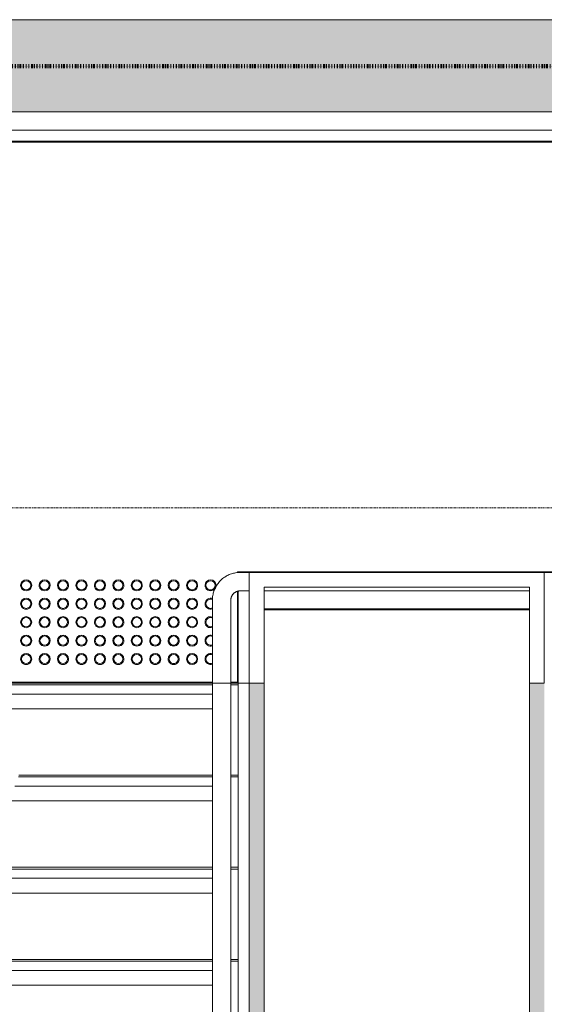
# Model space of a CAD drawing. Header units: millimetres. Extents: x -281 to 121694, y -16481 to 65128.
# Tile 85 of 256: x 19318 to 20740, y 27853 to 30525. Entities that reach past the tile are written whole.
import ezdxf

# ---------------------------------------------------------------- set-up
doc = ezdxf.new("R2010")
doc.units = ezdxf.units.MM
doc.linetypes.add('ARC FS 060 minutes', pattern=[7.2, 2.4, -1.6, 0, -1.6, 0, -1.6])
doc.linetypes.add('Grid Line', pattern=[12, 6, -2, 2, -2])
for name, color, linetype, lineweight in [('A--A2__Ruwbouw', 8, 'Continuous', 5), ('A--L$01A__Algemeen', 7, 'Continuous', 5), ('A--L$07A__Stramien', 1, 'Continuous', 5), ('A--L22__Binnenwanden', 2, 'Continuous', 5), ('A--L28__Hoofddraagconstructies', 3, 'Continuous', 5), ('A--L34__BalustradesLeuningen', 1, 'Continuous', 5), ('A--LD21__DetailPenFijnHidden', 1, 'Continuous', 5)]:
    doc.layers.add(name, color=color, linetype=linetype, lineweight=lineweight)

# ---------------------------------------------------------------- blocks, each defined once
blk = doc.blocks.new('TBR-B-BWK-C-BES-ARC-R25_rvt-1-L_80_ 13')
at = {"layer": 'A--A2__Ruwbouw'}
blk.add_hatch(color=21, dxfattribs=at).paths.add_polyline_path([(17860, 30275), (22240, 30275), (22240, 30525), (17860, 30525), (17860, 30281.5)])
at = {"layer": 'A--L22__Binnenwanden', "color": 241, "lineweight": 18}
for p, q in [((22240, 30525), (17860, 30525)), ((17860, 30275), (22240, 30275))]:
    blk.add_line(p, q, dxfattribs=at)
blk = doc.blocks.new('65_GM_LIB_fire separation vertical_gen_arc - 060 minutes-2361042-L_80_ 13')
at = {"layer": 'A--L$01A__Algemeen', "linetype": 'ARC FS 060 minutes', "lineweight": 100}
blk.add_line((0, 0), (4300, 0), dxfattribs=at)
blk = doc.blocks.new('TBR-B-INS-BR-ARC-R25_rvt-1-L_80_ 13')
at = {"layer": 'A--L$01A__Algemeen', "color": 130, "lineweight": 9, "rotation": 180}
blk.add_blockref('65_GM_LIB_fire separation vertical_gen_arc - 060 minutes-2361042-L_80_ 13', (22200, 30399.1), dxfattribs=at)
blk = doc.blocks.new('NLRS_24_10_SF_trappen kern_gen_cpz - NLRS_24_12_02_SF_trappen kern_gen_cpz-66734290-L_80_ 13')
at = {"layer": 'A--L$01A__Algemeen'}
for p, q in [((450, -2750), (450, -2975)), ((500, -2750), (450, -2750)), ((500, -2975), (500, -2750)), ((360, -3000), (-360, -3000)), ((425, -3000), (400, -3000)), ((400, -3050), (425, -3050))]:
    blk.add_line(p, q, dxfattribs=at)
at = {"layer": 'A--L$01A__Algemeen', "flags": 128}
for points in [[(450, -2975), (450, -2976), (449.9, -2977), (449.8, -2978), (449.7, -2979), (449.5, -2980), (449.3, -2980.9), (449, -2981.9), (448.7, -2982.9), (448.4, -2983.8), (448, -2984.7), (447.6, -2985.6), (447.2, -2986.5), (446.7, -2987.4), (446.2, -2988.3), (445.6, -2989.1), (445.1, -2989.9), (444.4, -2990.7), (443.8, -2991.5), (443.1, -2992.2), (442.4, -2992.9), (441.7, -2993.6), (440.9, -2994.3), (440.1, -2994.9), (439.3, -2995.5), (438.5, -2996), (437.7, -2996.6), (436.8, -2997), (435.9, -2997.5), (435, -2997.9), (434.1, -2998.3), (433.1, -2998.6), (432.2, -2999), (431.2, -2999.2), (430.2, -2999.4), (429.2, -2999.6), (428.3, -2999.8), (427.3, -2999.9), (426.3, -3000), (425.3, -3000), (425, -3000)], [(425, -3050), (428, -3049.9), (431, -3049.8), (434, -3049.5), (436.9, -3049), (439.9, -3048.5), (442.8, -3047.9), (445.7, -3047.1), (448.6, -3046.2), (451.4, -3045.2), (454.2, -3044.1), (456.9, -3042.9), (459.6, -3041.5), (462.3, -3040.1), (464.8, -3038.5), (467.3, -3036.9), (469.8, -3035.2), (472.2, -3033.3), (474.5, -3031.4), (476.7, -3029.4), (478.8, -3027.3), (480.8, -3025.1), (482.8, -3022.8), (484.7, -3020.4), (486.4, -3018), (488.1, -3015.5), (489.7, -3013), (491.1, -3010.3), (492.5, -3007.7), (493.8, -3005), (494.9, -3002.2), (495.9, -2999.4), (496.9, -2996.5), (497.7, -2993.6), (498.3, -2990.7), (498.9, -2987.7), (499.4, -2984.8), (499.7, -2981.8), (499.9, -2978.8), (500, -2975.8), (500, -2975)], [(425, -3050), (428, -3049.9), (431, -3049.8), (434, -3049.5), (436.9, -3049), (439.9, -3048.5), (442.8, -3047.9), (445.7, -3047.1), (448.6, -3046.2), (451.4, -3045.2), (454.2, -3044.1), (456.9, -3042.9), (459.6, -3041.5), (462.3, -3040.1), (464.8, -3038.5), (467.3, -3036.9), (469.8, -3035.2), (472.2, -3033.3), (474.5, -3031.4), (476.7, -3029.4), (478.8, -3027.3), (480.8, -3025.1), (482.8, -3022.8), (484.7, -3020.4), (486.4, -3018), (488.1, -3015.5), (489.7, -3013), (491.1, -3010.3), (492.5, -3007.7), (493.8, -3005), (494.9, -3002.2), (495.9, -2999.4), (496.9, -2996.5), (497.7, -2993.6), (498.3, -2990.7), (498.9, -2987.7), (499.4, -2984.8), (499.7, -2981.8), (499.9, -2978.8), (500, -2975.8)], [(425, -3050), (428, -3049.9), (431, -3049.8), (434, -3049.5), (436.9, -3049), (439.9, -3048.5), (442.8, -3047.9), (445.7, -3047.1), (448.6, -3046.2), (451.4, -3045.2), (454.2, -3044.1), (456.9, -3042.9), (459.6, -3041.5), (462.3, -3040.1), (464.8, -3038.5), (467.3, -3036.9), (469.8, -3035.2), (472.2, -3033.3), (474.5, -3031.4), (476.7, -3029.4), (478.8, -3027.3), (480.8, -3025.1), (482.8, -3022.8), (484.7, -3020.4), (486.4, -3018), (488.1, -3015.5), (489.7, -3013), (491.1, -3010.3), (492.5, -3007.7), (493.8, -3005), (494.9, -3002.2), (495.9, -2999.4), (496.9, -2996.5), (497.7, -2993.6), (498.3, -2990.7), (498.9, -2987.7), (499.4, -2984.8), (499.7, -2981.8), (499.9, -2978.8), (500, -2975.8)], [(425, -3050), (428, -3049.9), (431, -3049.8), (434, -3049.5), (436.9, -3049), (439.9, -3048.5), (442.8, -3047.9), (445.7, -3047.1), (448.6, -3046.2), (451.4, -3045.2), (454.2, -3044.1), (456.9, -3042.9), (459.6, -3041.5), (462.3, -3040.1), (464.8, -3038.5), (467.3, -3036.9), (469.8, -3035.2), (472.2, -3033.3), (474.5, -3031.4), (476.7, -3029.4), (478.8, -3027.3), (480.8, -3025.1), (482.8, -3022.8), (484.7, -3020.4), (486.4, -3018), (488.1, -3015.5), (489.7, -3013), (491.1, -3010.3), (492.5, -3007.7), (493.8, -3005), (494.9, -3002.2), (495.9, -2999.4), (496.9, -2996.5), (497.7, -2993.6), (498.3, -2990.7), (498.9, -2987.7), (499.4, -2984.8), (499.7, -2981.8), (499.9, -2978.8), (500, -2975.8)]]:
    blk.add_lwpolyline(points, dxfattribs=at)
at = {"layer": 'A--L34__BalustradesLeuningen'}
for p, q in [((-400, -2750), (-400, -3050)), ((-360, -2750), (-400, -2750)), ((-360, -3010), (-360, -2750)), ((360, -2750), (400, -2750)), ((360, -3010), (360, -2750)), ((400, -2750), (400, -3050)), ((359.7, -2948.5), (-360, -2948.5)), ((-360, -2951.5), (359.7, -2951.5)), ((360, -3010), (-360, -3010)), ((-400, -3050), (400, -3050))]:
    blk.add_line(p, q, dxfattribs=at)
blk = doc.blocks.new('NLRS_34_RAI_upright array_gen_cpz - NLRS_34_RAI_upright array_gen_cpz-V73-L_80_ 13')
at = {"layer": 'A--L34__BalustradesLeuningen'}
blk.add_hatch(color=256, dxfattribs=at).paths.add_polyline_path([(0, -1833.2), (20, -1833.2), (20, -14.3), (-20, -14.3), (-20, -1833.2), (-0.4, -1833.2)])
blk.add_line((20, -1833.2), (20, -14.3), dxfattribs=at)
blk = doc.blocks.new('NLRS_24_10_SF_3_stringer_gen_cpz - NLRS_24_10_xx_stringer v_v_ glazen leuning_gen_cpz-V91-L_80_ 13')
at = {"layer": 'A--L28__Hoofddraagconstructies'}
for p, q in [((-10, 300), (-15, 300)), ((-15, 0), (-15, 248.7)), ((-85, 0), (-85, -2749.9)), ((-35, -2749.9), (-35, 0)), ((-15, 0), (15, 0)), ((-15, -2750), (-15, 0))]:
    blk.add_line(p, q, dxfattribs=at)
blk = doc.blocks.new('NLRS_24_10_SF_1_traptrede_gen_cpz - NLRS_24_10_xx_SF_1_traptrede_gen_cpz-V80-L_80_ 13')
at = {"layer": 'A--LD21__DetailPenFijnHidden'}
for p, q in [((595, -65), (-575, -65)), ((595, -105), (595, -65)), ((-575.2, -105), (595, -105)), ((-625, -130), (-645, -130)), ((-625, -130), (-645, -130)), ((625, -130), (-575, -130)), ((625, -130), (-575, -130)), ((-625, -135), (-645, -135)), ((625, -135), (-575, -135))]:
    blk.add_line(p, q, dxfattribs=at)
blk = doc.blocks.new('NLRS_24_10_SF_1_traptrede_gen_cpz - NLRS_24_10_xx_SF_1_traptrede_gen_cpz-V93-L_80_ 13')
at = {"layer": 'A--LD21__DetailPenFijnHidden'}
for p, q in [((595, -65), (-575, -65)), ((595, -105), (595, -65)), ((-575.1, -105), (595, -105)), ((-624.9, -130), (-645, -130)), ((-624.9, -130), (-645, -130)), ((625.1, -130), (-575.1, -130)), ((625.1, -130), (-575.1, -130)), ((-624.9, -135), (-645, -135)), ((625.1, -135), (-575.1, -135))]:
    blk.add_line(p, q, dxfattribs=at)
blk = doc.blocks.new('NLRS_24_10_SF_1_traptrede_gen_cpz - NLRS_24_10_xx_SF_1_traptrede_gen_cpz-V83-L_80_ 13')
at = {"layer": 'A--LD21__DetailPenFijnHidden'}
for p, q in [((595, -65), (-575, -65)), ((595, -105), (595, -65)), ((-575, -105), (-39.5, -105)), ((39.5, -105), (595, -105)), ((-624.9, -130), (-645, -130)), ((-624.9, -130), (-645, -130)), ((-49.3, -130), (-575.2, -130)), ((-49.3, -130), (-575.2, -130)), ((625.2, -130), (49.3, -130)), ((625.2, -130), (49.3, -130)), ((-625, -135), (-645, -135)), ((-50, -135), (-575, -135)), ((625, -135), (50, -135))]:
    blk.add_line(p, q, dxfattribs=at)
blk = doc.blocks.new('NLRS_34_RAI_upright array_gen_cpz - NLRS_34_RAI_upright array_gen_cpz-V84-L_80_ 13')
at = {"layer": 'A--L34__BalustradesLeuningen'}
blk.add_hatch(color=256, dxfattribs=at).paths.add_polyline_path([(20, 916.7), (-20, 916.7), (-20, -1833.3), (20, -1833.3), (20, 893.9)])
for p, q in [((-20, 916.7), (-20, -1833.3)), ((20, -1833.3), (20, 916.7))]:
    blk.add_line(p, q, dxfattribs=at)
blk = doc.blocks.new('NLRS_24_10_SF_1_traptrede_gen_cpz - NLRS_24_10_xx_SF_1_traptrede_gen_cpz-V85-L_80_ 13')
at = {"layer": 'A--LD21__DetailPenFijnHidden'}
for p, q in [((595, -65), (-575, -65)), ((595, -105), (595, -65)), ((-575, -105), (595, -105)), ((-625, -130), (-645, -130)), ((-625, -130), (-645, -130)), ((625, -130), (-575, -130)), ((625, -130), (-575, -130)), ((-625, -135), (-645, -135)), ((625, -135), (-575, -135))]:
    blk.add_line(p, q, dxfattribs=at)
blk = doc.blocks.new('bordes - bordes-66677939-L_80_ 13')
at = {"layer": 'A--LD21__DetailPenFijnHidden'}
for p, q in [((430, 1369.9), (450, 1369.9)), ((430, 1121.3), (430, 1369.9)), ((450, 1367.9), (432, 1367.9)), ((432, 1367.9), (432, 1121.9)), ((450, 1367.9), (432, 1367.9)), ((432, 1367.9), (432, 1121.9)), ((500, 1369.9), (1700, 1369.9)), ((1700, 1367.9), (500, 1367.9)), ((1700, 1367.9), (500, 1367.9)), ((-1720, 1069.9), (430, 1069.9)), ((432, 1071.4), (432, 1067.9)), ((432, 1071.4), (432, 1067.9)), ((-1718, 1067.9), (432, 1067.9)), ((432, 1067.9), (-1718, 1067.9)), ((1720, -100), (-1720, -100)), ((-1718, -98), (1718, -98)), ((-1718, -98), (1718, -98))]:
    blk.add_line(p, q, dxfattribs=at)
for centre, radius, start, end in [((505, 1304.9), 15, 360, 112.0525), ((505, 1304.9), 12.5, 360, 116.5113), ((555, 1304.9), 15, 0, 180), ((555, 1304.9), 12.5, 0, 180), ((605, 1304.9), 15, 360, 180), ((605, 1304.9), 12.5, 360, 180), ((655, 1304.9), 15, 360, 180), ((655, 1304.9), 12.5, 0, 180), ((705, 1304.9), 15, 360, 180), ((705, 1304.9), 12.5, 0, 180), ((755, 1304.9), 15, 360, 180), ((755, 1304.9), 12.5, 0, 180), ((805, 1304.9), 15, 360, 180), ((805, 1304.9), 12.5, 0, 180), ((855, 1304.9), 15, 360, 180), ((855, 1304.9), 12.5, 0, 180), ((905, 1304.9), 15, 360, 180), ((905, 1304.9), 12.5, 0, 180), ((955, 1304.9), 15, 360, 180), ((955, 1304.9), 12.5, 0, 180), ((1005, 1304.9), 15, 360, 180), ((1005, 1304.9), 12.5, 0, 180), ((505, 1304.9), 12.5, 244.5442, 0), ((505, 1304.9), 15, 248.7868, 0), ((555, 1304.9), 15, 180, 0), ((555, 1304.9), 12.5, 180, 0), ((605, 1304.9), 15, 180, 0), ((605, 1304.9), 12.5, 180, 0), ((655, 1304.9), 15, 180, 0), ((655, 1304.9), 12.5, 180, 0), ((705, 1304.9), 15, 180, 0), ((705, 1304.9), 12.5, 180, 0), ((755, 1304.9), 15, 180, 0), ((755, 1304.9), 12.5, 180, 0), ((805, 1304.9), 15, 180, 0), ((805, 1304.9), 12.5, 180, 0), ((855, 1304.9), 15, 180, 0), ((855, 1304.9), 12.5, 180, 0), ((905, 1304.9), 15, 180, 0), ((905, 1304.9), 12.5, 180, 0), ((955, 1304.9), 15, 180, 0), ((955, 1304.9), 12.5, 180, 0), ((1005, 1304.9), 15, 180, 0), ((1005, 1304.9), 12.5, 180, 0), ((505, 1254.9), 15, 360, 111.2132), ((505, 1254.9), 12.5, 360, 115.4558), ((555, 1254.9), 15, 0, 180), ((555, 1254.9), 12.5, 0, 180), ((605, 1254.9), 15, 360, 180), ((605, 1254.9), 12.5, 360, 180), ((655, 1254.9), 15, 360, 180), ((655, 1254.9), 12.5, 0, 180), ((705, 1254.9), 15, 360, 180), ((705, 1254.9), 12.5, 0, 180), ((755, 1254.9), 15, 360, 180), ((755, 1254.9), 12.5, 0, 180), ((805, 1254.9), 15, 360, 180), ((805, 1254.9), 12.5, 0, 180), ((855, 1254.9), 15, 360, 180), ((855, 1254.9), 12.5, 0, 180), ((905, 1254.9), 15, 360, 180), ((905, 1254.9), 12.5, 0, 180), ((955, 1254.9), 15, 360, 180), ((955, 1254.9), 12.5, 0, 180), ((1005, 1254.9), 15, 360, 180), ((1005, 1254.9), 12.5, 0, 180), ((505, 1254.9), 12.5, 244.5442, 0), ((505, 1254.9), 15, 248.7868, 0), ((555, 1254.9), 15, 180, 0), ((555, 1254.9), 12.5, 180, 0), ((605, 1254.9), 15, 180, 0), ((605, 1254.9), 12.5, 180, 0), ((655, 1254.9), 15, 180, 0), ((655, 1254.9), 12.5, 180, 0), ((705, 1254.9), 15, 180, 0), ((705, 1254.9), 12.5, 180, 0), ((755, 1254.9), 15, 180, 0), ((755, 1254.9), 12.5, 180, 0), ((805, 1254.9), 15, 180, 0), ((805, 1254.9), 12.5, 180, 0), ((855, 1254.9), 15, 180, 0), ((855, 1254.9), 12.5, 180, 0), ((905, 1254.9), 15, 180, 0), ((905, 1254.9), 12.5, 180, 0), ((955, 1254.9), 15, 180, 0), ((955, 1254.9), 12.5, 180, 0), ((1005, 1254.9), 15, 180, 0), ((1005, 1254.9), 12.5, 180, 0), ((505, 1204.9), 15, 360, 111.2132), ((505, 1204.9), 12.5, 360, 115.4558), ((505, 1204.9), 12.5, 244.5442, 0), ((505, 1204.9), 15, 248.7868, 0), ((555, 1204.9), 15, 360, 180), ((555, 1204.9), 15, 180, 0), ((555, 1204.9), 12.5, 360, 180), ((555, 1204.9), 12.5, 180, 0), ((605, 1204.9), 15, 0, 180), ((605, 1204.9), 15, 180, 0), ((605, 1204.9), 12.5, 0, 180), ((605, 1204.9), 12.5, 180, 0), ((655, 1204.9), 15, 360, 180), ((655, 1204.9), 15, 180, 0), ((655, 1204.9), 12.5, 0, 180), ((655, 1204.9), 12.5, 180, 0), ((705, 1204.9), 15, 360, 180), ((705, 1204.9), 15, 180, 0), ((705, 1204.9), 12.5, 0, 180), ((705, 1204.9), 12.5, 180, 0), ((755, 1204.9), 15, 360, 180), ((755, 1204.9), 15, 180, 0), ((755, 1204.9), 12.5, 0, 180), ((755, 1204.9), 12.5, 180, 0), ((805, 1204.9), 15, 360, 180), ((805, 1204.9), 15, 180, 0), ((805, 1204.9), 12.5, 0, 180), ((805, 1204.9), 12.5, 180, 0), ((855, 1204.9), 15, 360, 180), ((855, 1204.9), 15, 180, 0), ((855, 1204.9), 12.5, 0, 180), ((855, 1204.9), 12.5, 180, 0), ((905, 1204.9), 15, 360, 180), ((905, 1204.9), 15, 180, 0), ((905, 1204.9), 12.5, 0, 180), ((905, 1204.9), 12.5, 180, 0), ((955, 1204.9), 15, 360, 180), ((955, 1204.9), 15, 180, 0), ((955, 1204.9), 12.5, 0, 180), ((955, 1204.9), 12.5, 180, 0), ((1005, 1204.9), 15, 360, 180), ((1005, 1204.9), 15, 180, 0), ((1005, 1204.9), 12.5, 0, 180), ((1005, 1204.9), 12.5, 180, 0), ((505, 1154.9), 15, 246.4252, 0), ((505, 1154.9), 12.5, 244.0493, 0), ((505, 1154.9), 15, 360, 111.2132), ((505, 1154.9), 12.5, 360, 115.4558), ((555, 1154.9), 15, 360, 180), ((555, 1154.9), 15, 180, 0), ((555, 1154.9), 12.5, 360, 180), ((555, 1154.9), 12.5, 180, 0), ((605, 1154.9), 15, 0, 180), ((605, 1154.9), 15, 180, 0), ((605, 1154.9), 12.5, 0, 180), ((605, 1154.9), 12.5, 180, 0), ((655, 1154.9), 15, 360, 180), ((655, 1154.9), 15, 180, 0), ((655, 1154.9), 12.5, 0, 180), ((655, 1154.9), 12.5, 180, 0), ((705, 1154.9), 15, 360, 180), ((705, 1154.9), 15, 180, 0), ((705, 1154.9), 12.5, 0, 180), ((705, 1154.9), 12.5, 180, 0), ((755, 1154.9), 15, 360, 180), ((755, 1154.9), 15, 180, 0), ((755, 1154.9), 12.5, 0, 180), ((755, 1154.9), 12.5, 180, 0), ((805, 1154.9), 15, 360, 180), ((805, 1154.9), 15, 180, 0), ((805, 1154.9), 12.5, 0, 180), ((805, 1154.9), 12.5, 180, 0), ((855, 1154.9), 15, 360, 180), ((855, 1154.9), 15, 180, 0), ((855, 1154.9), 12.5, 0, 180), ((855, 1154.9), 12.5, 180, 0), ((905, 1154.9), 15, 360, 180), ((905, 1154.9), 15, 180, 0), ((905, 1154.9), 12.5, 0, 180), ((905, 1154.9), 12.5, 180, 0), ((955, 1154.9), 15, 360, 180), ((955, 1154.9), 15, 180, 0), ((955, 1154.9), 12.5, 0, 180), ((955, 1154.9), 12.5, 180, 0), ((1005, 1154.9), 15, 360, 180), ((1005, 1154.9), 15, 180, 0), ((1005, 1154.9), 12.5, 0, 180), ((1005, 1154.9), 12.5, 180, 0), ((505, 1104.9), 15, 360, 180), ((505, 1104.9), 15, 180, 0), ((505, 1104.9), 12.5, 360, 180), ((505, 1104.9), 12.5, 180, 0), ((555, 1104.9), 15, 360, 180), ((555, 1104.9), 15, 180, 0), ((555, 1104.9), 12.5, 360, 180), ((555, 1104.9), 12.5, 180, 0), ((605, 1104.9), 15, 0, 180), ((605, 1104.9), 15, 180, 0), ((605, 1104.9), 12.5, 0, 180), ((605, 1104.9), 12.5, 180, 0), ((655, 1104.9), 15, 360, 180), ((655, 1104.9), 15, 180, 0), ((655, 1104.9), 12.5, 0, 180), ((655, 1104.9), 12.5, 180, 0), ((705, 1104.9), 15, 360, 180), ((705, 1104.9), 15, 180, 0), ((705, 1104.9), 12.5, 0, 180), ((705, 1104.9), 12.5, 180, 0), ((755, 1104.9), 15, 360, 180), ((755, 1104.9), 15, 180, 0), ((755, 1104.9), 12.5, 0, 180), ((755, 1104.9), 12.5, 180, 0), ((805, 1104.9), 15, 360, 180), ((805, 1104.9), 15, 180, 0), ((805, 1104.9), 12.5, 0, 180), ((805, 1104.9), 12.5, 180, 0), ((855, 1104.9), 15, 360, 180), ((855, 1104.9), 15, 180, 0), ((855, 1104.9), 12.5, 0, 180), ((855, 1104.9), 12.5, 180, 0), ((905, 1104.9), 15, 360, 180), ((905, 1104.9), 15, 180, 0), ((905, 1104.9), 12.5, 0, 180), ((905, 1104.9), 12.5, 180, 0), ((955, 1104.9), 15, 360, 180), ((955, 1104.9), 15, 180, 0), ((955, 1104.9), 12.5, 0, 180), ((955, 1104.9), 12.5, 180, 0), ((1005, 1104.9), 15, 360, 180), ((1005, 1104.9), 15, 180, 0), ((1005, 1104.9), 12.5, 0, 180), ((1005, 1104.9), 12.5, 180, 0)]:
    blk.add_arc(centre, radius, start, end, dxfattribs=at)
blk = doc.blocks.new('NLRS_28_SF_LB_ligger trap_gen_cpz - NLRS_28_10_XX_ligger trap_gen_cpz-66235058-L_80_ 13')
at = {"layer": 'A--LD21__DetailPenFijnHidden'}
for p, q in [((1720, 30), (-1720, 30)), ((-1720, 0), (1720, 0))]:
    blk.add_line(p, q, dxfattribs=at)
blk = doc.blocks.new('NLRS_28_SF_LB_ligger trap_gen_cpz - NLRS_28_10_XX_ligger trap_gen_cpz-66235059-L_80_ 13')
at = {"layer": 'A--LD21__DetailPenFijnHidden'}
blk.add_line((-400, 0), (400, 0), dxfattribs=at)

msp = doc.modelspace()

# ---------------------------------------------------------------- linework, layer by layer
at = {"layer": 'A--L$07A__Stramien', "linetype": 'Grid Line'}
msp.add_line((100373, 29200), (-281.1, 29200), dxfattribs=at)

# ---------------------------------------------------------------- block references
at = {"lineweight": 5}
for name in ['TBR-B-INS-BR-ARC-R25_rvt-1-L_80_ 13', 'TBR-B-BWK-C-BES-ARC-R25_rvt-1-L_80_ 13']:
    msp.add_blockref(name, (0, 0), dxfattribs=at)
at = {"layer": 'A--L28__Hoofddraagconstructies', "rotation": 180}
msp.add_blockref('NLRS_24_10_SF_trappen kern_gen_cpz - NLRS_24_12_02_SF_trappen kern_gen_cpz-66734290-L_80_ 13', (20340, 25974.9), dxfattribs=at)
at = {"layer": 'A--L28__Hoofddraagconstructies'}
msp.add_blockref('NLRS_24_10_SF_3_stringer_gen_cpz - NLRS_24_10_xx_stringer v_v_ glazen leuning_gen_cpz-V91-L_80_ 13', (19925, 28724.9), dxfattribs=at)
at = {"layer": 'A--L34__BalustradesLeuningen'}
msp.add_blockref('NLRS_34_RAI_upright array_gen_cpz - NLRS_34_RAI_upright array_gen_cpz-V84-L_80_ 13', (19960, 27808.2), dxfattribs=at)
at = {"layer": 'A--L34__BalustradesLeuningen', "rotation": 180}
msp.add_blockref('NLRS_34_RAI_upright array_gen_cpz - NLRS_34_RAI_upright array_gen_cpz-V73-L_80_ 13', (20720, 26891.7), dxfattribs=at)
at = {"layer": 'A--LD21__DetailPenFijnHidden', "rotation": 180}
for name, p in [('NLRS_28_SF_LB_ligger trap_gen_cpz - NLRS_28_10_XX_ligger trap_gen_cpz-66235058-L_80_ 13', (20340, 30224.9)), ('bordes - bordes-66677939-L_80_ 13', (20340, 30094.9)), ('NLRS_28_SF_LB_ligger trap_gen_cpz - NLRS_28_10_XX_ligger trap_gen_cpz-66235059-L_80_ 13', (20340, 29025)), ('NLRS_24_10_SF_1_traptrede_gen_cpz - NLRS_24_10_xx_SF_1_traptrede_gen_cpz-V85-L_80_ 13', (19265, 28589.9)), ('NLRS_24_10_SF_1_traptrede_gen_cpz - NLRS_24_10_xx_SF_1_traptrede_gen_cpz-V83-L_80_ 13', (19265, 28339.9)), ('NLRS_24_10_SF_1_traptrede_gen_cpz - NLRS_24_10_xx_SF_1_traptrede_gen_cpz-V93-L_80_ 13', (19265, 28089.9)), ('NLRS_24_10_SF_1_traptrede_gen_cpz - NLRS_24_10_xx_SF_1_traptrede_gen_cpz-V80-L_80_ 13', (19265, 27839.9))]:
    msp.add_blockref(name, p, dxfattribs=at)

doc.saveas('drawing.dxf')
